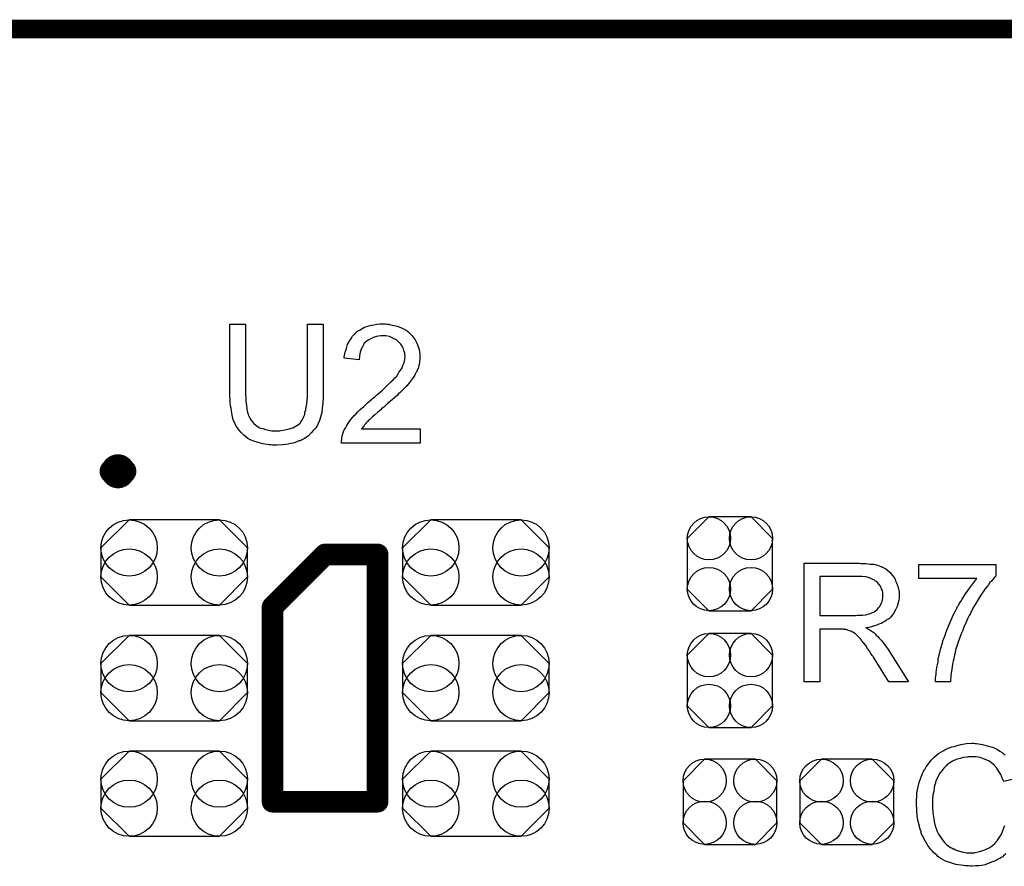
# Model space of a CAD drawing. Extents: x -0.07 to 0.95, y -0.15 to 1.54.
# Tile 20 of 21: x 0.35 to 0.67, y 1.27 to 1.54. Entities that reach past the tile are written whole.
import ezdxf

# ---------------------------------------------------------------- set-up
doc = ezdxf.new("R2010")
doc.units = 0
doc.layers.get('0').update_dxf_attribs({"linetype": 'CONTINUOUS'})
for name, color, linetype in [('gko', 6, 'CONTINUOUS'), ('gto', 2, 'CONTINUOUS'), ('gts', 1, 'CONTINUOUS')]:
    doc.layers.add(name, color=color, linetype=linetype)

# ---------------------------------------------------------------- blocks, each defined once
blk = doc.blocks.new('D63')
at = {"const_width": 0.00395}
blk.add_lwpolyline([(-0.001975, 0, 1), (0.001975, 0, 1)], format="xyb", close=True, dxfattribs=at)
blk = doc.blocks.new('D66')
at = {"const_width": 0.0035}
blk.add_lwpolyline([(-0.00175, 0, 1), (0.00175, 0, 1)], format="xyb", close=True, dxfattribs=at)
blk = doc.blocks.new('D68')
blk.add_lwpolyline([(-0.0068, -0.0152), (0.0068, -0.0152), (0.0138, -0.0082), (0.0138, 0.0082), (0.0068, 0.0152), (-0.0068, 0.0152), (-0.0138, 0.0082), (-0.0138, -0.0082)], close=True)
for centre in [(-0.0068, 0.0082), (0.0068, 0.0082), (-0.0068, -0.0082), (0.0068, -0.0082)]:
    blk.add_circle(centre, 0.007)
blk = doc.blocks.new('D69')
blk.add_lwpolyline([(-0.0152, 0.0068), (-0.0152, -0.0068), (-0.0082, -0.0138), (0.0082, -0.0138), (0.0152, -0.0068), (0.0152, 0.0068), (0.0082, 0.0138), (-0.0082, 0.0138)], close=True)
for centre in [(-0.0082, 0.0068), (0.0082, 0.0068), (-0.0082, -0.0068), (0.0082, -0.0068)]:
    blk.add_circle(centre, 0.007)
blk = doc.blocks.new('D70')
blk.add_lwpolyline([(0.0146, 0.0138), (-0.0146, 0.0138), (-0.0237, 0.0047), (-0.0237, -0.0047), (-0.0146, -0.0138), (0.0146, -0.0138), (0.0237, -0.0047), (0.0237, 0.0047)], close=True)
for centre in [(-0.0146, 0.0047), (0.0146, 0.0047), (-0.0146, -0.0047), (0.0146, -0.0047)]:
    blk.add_circle(centre, 0.0091)

msp = doc.modelspace()

# ---------------------------------------------------------------- linework, layer by layer
at = {"layer": 'gko', "color": 6, "const_width": 0.006}
msp.add_lwpolyline([(0.16, 1.54), (0.74, 1.54)], dxfattribs=at)
at = {"layer": 'gto', "color": 2}
for points in [[(0.4494, 1.4223), (0.4494, 1.4222), (0.4494, 1.422), (0.4494, 1.4217), (0.4494, 1.4213), (0.4494, 1.4208), (0.4494, 1.4203), (0.4493, 1.4196), (0.4493, 1.4189), (0.4491, 1.4174), (0.4489, 1.4159), (0.4485, 1.4144), (0.4483, 1.4137), (0.4481, 1.413), (0.4481, 1.4129), (0.448, 1.4128), (0.4479, 1.4127), (0.4478, 1.4124), (0.4475, 1.4118), (0.447, 1.411), (0.4463, 1.4102), (0.4455, 1.4093), (0.4445, 1.4083), (0.4433, 1.4075), (0.4433, 1.4075), (0.4431, 1.4074), (0.443, 1.4073), (0.4427, 1.4072), (0.4424, 1.407), (0.4419, 1.4068), (0.4415, 1.4067), (0.4409, 1.4064), (0.4403, 1.4062), (0.4396, 1.406), (0.4389, 1.4059), (0.4381, 1.4057), (0.4373, 1.4056), (0.4364, 1.4055), (0.4344, 1.4054), (0.4339, 1.4054), (0.4335, 1.4054), (0.433, 1.4054), (0.4325, 1.4055), (0.4319, 1.4055), (0.4313, 1.4056), (0.4299, 1.4058), (0.4284, 1.4062), (0.4269, 1.4066), (0.4256, 1.4072), (0.4255, 1.4072), (0.4254, 1.4073), (0.4252, 1.4074), (0.425, 1.4075), (0.4244, 1.408), (0.4237, 1.4086), (0.4228, 1.4094), (0.4221, 1.4103), (0.4213, 1.4114), (0.4207, 1.4126), (0.4207, 1.4127), (0.4206, 1.4128), (0.4206, 1.413), (0.4204, 1.4133), (0.4203, 1.4136), (0.4202, 1.414), (0.4201, 1.4145), (0.4199, 1.4151), (0.4198, 1.4158), (0.4197, 1.4165), (0.4196, 1.4173), (0.4194, 1.4181), (0.4193, 1.4191), (0.4193, 1.4201), (0.4192, 1.4211), (0.4192, 1.4223), (0.4192, 1.4445), (0.4243, 1.4445), (0.4243, 1.4223), (0.4243, 1.4222), (0.4243, 1.422), (0.4243, 1.4218), (0.4243, 1.4214), (0.4244, 1.421), (0.4244, 1.4205), (0.4244, 1.4195), (0.4246, 1.4183), (0.4247, 1.417), (0.4249, 1.4159), (0.4251, 1.4154), (0.4252, 1.4149), (0.4253, 1.4148), (0.4254, 1.4145), (0.4257, 1.4141), (0.426, 1.4135), (0.4264, 1.413), (0.4269, 1.4124), (0.4276, 1.4118), (0.4284, 1.4113), (0.4285, 1.4112), (0.4288, 1.411), (0.4293, 1.4109), (0.4299, 1.4107), (0.4307, 1.4104), (0.4317, 1.4102), (0.4328, 1.41), (0.4339, 1.41), (0.4345, 1.41), (0.4348, 1.41), (0.4353, 1.41), (0.4358, 1.4101), (0.437, 1.4103), (0.4384, 1.4106), (0.4396, 1.411), (0.4409, 1.4117), (0.4414, 1.412), (0.4419, 1.4125), (0.442, 1.4125), (0.442, 1.4126), (0.4421, 1.4128), (0.4423, 1.413), (0.4425, 1.4133), (0.4427, 1.4137), (0.4429, 1.4141), (0.4431, 1.4146), (0.4434, 1.4153), (0.4435, 1.416), (0.4438, 1.4168), (0.4439, 1.4177), (0.4441, 1.4187), (0.4442, 1.4198), (0.4443, 1.421), (0.4443, 1.4223), (0.4443, 1.4445), (0.4494, 1.4445), (0.4494, 1.4223)], [(0.4696, 1.4446), (0.4701, 1.4445), (0.4706, 1.4445), (0.4712, 1.4443), (0.4718, 1.4442), (0.4733, 1.4438), (0.4747, 1.4433), (0.4754, 1.443), (0.4762, 1.4426), (0.4768, 1.4421), (0.4774, 1.4415), (0.4775, 1.4415), (0.4776, 1.4414), (0.4777, 1.4412), (0.4779, 1.441), (0.4782, 1.4407), (0.4785, 1.4403), (0.4788, 1.4399), (0.4791, 1.4394), (0.4797, 1.4383), (0.4802, 1.437), (0.4804, 1.4363), (0.4806, 1.4356), (0.4807, 1.4348), (0.4807, 1.434), (0.4807, 1.4339), (0.4807, 1.4336), (0.4807, 1.4331), (0.4806, 1.4325), (0.4805, 1.4319), (0.4803, 1.4311), (0.4801, 1.4302), (0.4797, 1.4294), (0.4797, 1.4293), (0.4796, 1.429), (0.4793, 1.4286), (0.479, 1.428), (0.4786, 1.4273), (0.478, 1.4265), (0.4773, 1.4256), (0.4766, 1.4247), (0.4764, 1.4246), (0.4762, 1.4243), (0.4759, 1.424), (0.4756, 1.4237), (0.4753, 1.4234), (0.4748, 1.4229), (0.4744, 1.4225), (0.4738, 1.422), (0.4733, 1.4214), (0.4726, 1.4208), (0.4719, 1.4202), (0.4711, 1.4195), (0.4702, 1.4188), (0.4693, 1.418), (0.4693, 1.4179), (0.4692, 1.4178), (0.469, 1.4176), (0.4687, 1.4174), (0.4683, 1.4171), (0.468, 1.4168), (0.4671, 1.416), (0.4661, 1.4152), (0.4652, 1.4144), (0.4645, 1.4137), (0.4641, 1.4134), (0.4638, 1.4131), (0.4638, 1.413), (0.4636, 1.4129), (0.4634, 1.4127), (0.4631, 1.4123), (0.4628, 1.4119), (0.4625, 1.4115), (0.4618, 1.4106), (0.4808, 1.4106), (0.4808, 1.406), (0.4553, 1.406), (0.4553, 1.4061), (0.4553, 1.4063), (0.4553, 1.4067), (0.4554, 1.4071), (0.4554, 1.4076), (0.4555, 1.4082), (0.4556, 1.4087), (0.4559, 1.4093), (0.4559, 1.4094), (0.4559, 1.4094), (0.456, 1.4098), (0.4562, 1.4103), (0.4566, 1.4109), (0.457, 1.4117), (0.4576, 1.4126), (0.4582, 1.4135), (0.459, 1.4144), (0.459, 1.4145), (0.4591, 1.4145), (0.4594, 1.4149), (0.4599, 1.4154), (0.4606, 1.4161), (0.4614, 1.4169), (0.4625, 1.4179), (0.4637, 1.419), (0.4651, 1.4202), (0.4652, 1.4203), (0.4654, 1.4204), (0.4657, 1.4207), (0.4661, 1.421), (0.4666, 1.4215), (0.4672, 1.422), (0.4678, 1.4225), (0.4686, 1.4231), (0.47, 1.4245), (0.4713, 1.4258), (0.472, 1.4265), (0.4726, 1.4271), (0.4732, 1.4277), (0.4736, 1.4284), (0.4736, 1.4284), (0.4737, 1.4285), (0.4738, 1.4286), (0.4739, 1.4289), (0.4743, 1.4295), (0.4748, 1.4302), (0.4752, 1.4311), (0.4756, 1.432), (0.4758, 1.4331), (0.4759, 1.4341), (0.4759, 1.4341), (0.4759, 1.4342), (0.4758, 1.4345), (0.4758, 1.4351), (0.4756, 1.4357), (0.4754, 1.4365), (0.475, 1.4372), (0.4745, 1.438), (0.4738, 1.4388), (0.4737, 1.4389), (0.4734, 1.4391), (0.4731, 1.4394), (0.4724, 1.4398), (0.4717, 1.4401), (0.4708, 1.4405), (0.4697, 1.4407), (0.4686, 1.4407), (0.4682, 1.4407), (0.468, 1.4407), (0.4673, 1.4406), (0.4666, 1.4405), (0.4657, 1.4402), (0.4648, 1.4398), (0.4639, 1.4393), (0.4631, 1.4387), (0.463, 1.4386), (0.4627, 1.4383), (0.4624, 1.4378), (0.4621, 1.4372), (0.4617, 1.4364), (0.4613, 1.4354), (0.4611, 1.4343), (0.461, 1.433), (0.4562, 1.4335), (0.4562, 1.4336), (0.4562, 1.4337), (0.4562, 1.434), (0.4563, 1.4344), (0.4564, 1.4349), (0.4565, 1.4354), (0.4567, 1.436), (0.4569, 1.4366), (0.4573, 1.4379), (0.458, 1.4392), (0.4584, 1.4399), (0.4589, 1.4406), (0.4594, 1.4412), (0.4599, 1.4417), (0.46, 1.4418), (0.4601, 1.4418), (0.4602, 1.442), (0.4605, 1.4422), (0.4609, 1.4424), (0.4612, 1.4426), (0.4617, 1.4429), (0.4622, 1.4432), (0.4628, 1.4435), (0.4635, 1.4437), (0.4642, 1.444), (0.465, 1.4442), (0.4658, 1.4443), (0.4667, 1.4445), (0.4677, 1.4446), (0.4687, 1.4446), (0.4692, 1.4446), (0.4696, 1.4446)], [(0.6233, 1.3671), (0.6238, 1.3671), (0.625, 1.3671), (0.6262, 1.3669), (0.6275, 1.3668), (0.6287, 1.3665), (0.6293, 1.3663), (0.6298, 1.3661), (0.6299, 1.3661), (0.63, 1.3661), (0.6303, 1.3659), (0.6308, 1.3657), (0.6314, 1.3653), (0.6321, 1.3648), (0.6328, 1.3642), (0.6334, 1.3634), (0.6341, 1.3625), (0.6341, 1.3624), (0.6342, 1.3624), (0.6344, 1.362), (0.6346, 1.3615), (0.6349, 1.3608), (0.6352, 1.3599), (0.6355, 1.3589), (0.6357, 1.3579), (0.6357, 1.3567), (0.6357, 1.3567), (0.6357, 1.3565), (0.6357, 1.3563), (0.6357, 1.356), (0.6357, 1.3557), (0.6356, 1.3553), (0.6354, 1.3543), (0.6351, 1.3532), (0.6346, 1.3521), (0.6339, 1.3509), (0.6335, 1.3503), (0.6331, 1.3498), (0.633, 1.3497), (0.6329, 1.3497), (0.6328, 1.3495), (0.6326, 1.3493), (0.6323, 1.3491), (0.6319, 1.3489), (0.6315, 1.3486), (0.6311, 1.3483), (0.6305, 1.348), (0.6299, 1.3477), (0.6292, 1.3474), (0.6285, 1.3471), (0.6277, 1.3469), (0.6268, 1.3466), (0.6259, 1.3464), (0.6249, 1.3463), (0.625, 1.3462), (0.6252, 1.3461), (0.6256, 1.3459), (0.626, 1.3457), (0.627, 1.3451), (0.6275, 1.3447), (0.628, 1.3443), (0.6281, 1.3442), (0.6283, 1.3439), (0.6288, 1.3435), (0.6293, 1.3429), (0.63, 1.3422), (0.6307, 1.3413), (0.6314, 1.3403), (0.6322, 1.3392), (0.6388, 1.3288), (0.6324, 1.3288), (0.6274, 1.3368), (0.6274, 1.3368), (0.6273, 1.337), (0.6272, 1.3371), (0.627, 1.3373), (0.6266, 1.338), (0.6261, 1.3387), (0.6255, 1.3396), (0.6249, 1.3405), (0.6243, 1.3413), (0.6237, 1.3421), (0.6237, 1.3421), (0.6235, 1.3423), (0.6232, 1.3427), (0.6228, 1.3431), (0.622, 1.3439), (0.6216, 1.3443), (0.6211, 1.3446), (0.6211, 1.3447), (0.621, 1.3447), (0.6207, 1.3448), (0.6204, 1.345), (0.6201, 1.3452), (0.6197, 1.3453), (0.6188, 1.3456), (0.6187, 1.3456), (0.6186, 1.3457), (0.6184, 1.3457), (0.6181, 1.3457), (0.6177, 1.3458), (0.6173, 1.3458), (0.6167, 1.3458), (0.6101, 1.3458), (0.6101, 1.3288), (0.605, 1.3288), (0.605, 1.3672), (0.6228, 1.3672), (0.6233, 1.3671)], [(0.667, 1.363), (0.6669, 1.3629), (0.6668, 1.3628), (0.6666, 1.3626), (0.6664, 1.3623), (0.666, 1.3619), (0.6656, 1.3614), (0.6651, 1.3609), (0.6646, 1.3602), (0.6641, 1.3595), (0.6635, 1.3588), (0.6629, 1.3579), (0.6623, 1.357), (0.6616, 1.356), (0.661, 1.3549), (0.6603, 1.3538), (0.6596, 1.3526), (0.6596, 1.3526), (0.6595, 1.3523), (0.6593, 1.352), (0.659, 1.3515), (0.6588, 1.3509), (0.6584, 1.3502), (0.658, 1.3494), (0.6576, 1.3486), (0.6572, 1.3476), (0.6567, 1.3466), (0.6563, 1.3454), (0.6558, 1.3443), (0.6549, 1.3419), (0.6541, 1.3393), (0.6541, 1.3393), (0.654, 1.3391), (0.654, 1.3388), (0.6539, 1.3385), (0.6538, 1.3381), (0.6536, 1.3375), (0.6535, 1.3369), (0.6534, 1.3362), (0.6532, 1.3355), (0.653, 1.3346), (0.6528, 1.3328), (0.6525, 1.3309), (0.6523, 1.3288), (0.6475, 1.3288), (0.6475, 1.3289), (0.6475, 1.329), (0.6475, 1.3292), (0.6475, 1.3296), (0.6475, 1.33), (0.6476, 1.3306), (0.6477, 1.3312), (0.6477, 1.3319), (0.6478, 1.3326), (0.6479, 1.3334), (0.6481, 1.3343), (0.6483, 1.3353), (0.6484, 1.3363), (0.6487, 1.3374), (0.6492, 1.3397), (0.6492, 1.3397), (0.6493, 1.34), (0.6494, 1.3403), (0.6495, 1.3408), (0.6497, 1.3413), (0.6499, 1.342), (0.6502, 1.3428), (0.6505, 1.3436), (0.6508, 1.3446), (0.6512, 1.3455), (0.652, 1.3476), (0.653, 1.3498), (0.6541, 1.3521), (0.6541, 1.3521), (0.6543, 1.3523), (0.6544, 1.3526), (0.6546, 1.3531), (0.6549, 1.3535), (0.6553, 1.3542), (0.6557, 1.3548), (0.6561, 1.3555), (0.6572, 1.3572), (0.6583, 1.3588), (0.6596, 1.3605), (0.6609, 1.3622), (0.6421, 1.3622), (0.6421, 1.3667), (0.667, 1.3667), (0.667, 1.363)], [(0.6222, 1.3629), (0.6101, 1.3629), (0.6101, 1.3502), (0.6216, 1.3502), (0.6222, 1.3503), (0.623, 1.3503), (0.6239, 1.3504), (0.6248, 1.3505), (0.6257, 1.3507), (0.6265, 1.3509), (0.6266, 1.3509), (0.6268, 1.3511), (0.6271, 1.3512), (0.6276, 1.3514), (0.6281, 1.3518), (0.6286, 1.3522), (0.6291, 1.3527), (0.6295, 1.3532), (0.6295, 1.3533), (0.6296, 1.3535), (0.6298, 1.3538), (0.63, 1.3543), (0.6302, 1.3548), (0.6303, 1.3553), (0.6305, 1.356), (0.6305, 1.3567), (0.6305, 1.3567), (0.6305, 1.3568), (0.6305, 1.3571), (0.6304, 1.3576), (0.6303, 1.3583), (0.63, 1.3589), (0.6297, 1.3597), (0.6292, 1.3604), (0.6285, 1.3612), (0.6284, 1.3612), (0.6281, 1.3614), (0.6277, 1.3617), (0.627, 1.362), (0.6261, 1.3624), (0.625, 1.3627), (0.6237, 1.3629), (0.6222, 1.3629)], [(0.6702, 1.2731), (0.6694, 1.2724), (0.6694, 1.2723), (0.6693, 1.2722), (0.669, 1.2721), (0.6687, 1.2719), (0.6683, 1.2716), (0.6678, 1.2714), (0.6672, 1.2711), (0.6666, 1.2708), (0.6659, 1.2705), (0.6651, 1.2702), (0.6643, 1.2699), (0.6634, 1.2696), (0.6625, 1.2694), (0.6615, 1.2693), (0.6604, 1.2692), (0.6593, 1.2691), (0.6587, 1.2691), (0.6582, 1.2692), (0.6577, 1.2692), (0.6571, 1.2692), (0.6565, 1.2694), (0.6557, 1.2695), (0.6541, 1.2697), (0.6524, 1.2702), (0.6507, 1.2708), (0.65, 1.2712), (0.6492, 1.2716), (0.6491, 1.2717), (0.649, 1.2717), (0.6488, 1.2719), (0.6486, 1.2721), (0.6482, 1.2723), (0.6479, 1.2727), (0.6474, 1.2731), (0.647, 1.2735), (0.6465, 1.274), (0.646, 1.2745), (0.645, 1.2758), (0.6441, 1.2773), (0.6433, 1.279), (0.6433, 1.279), (0.6431, 1.2792), (0.6431, 1.2795), (0.6429, 1.2798), (0.6428, 1.2802), (0.6426, 1.2808), (0.6424, 1.2814), (0.6423, 1.2821), (0.6421, 1.2828), (0.6419, 1.2836), (0.6416, 1.2853), (0.6414, 1.2873), (0.6413, 1.2893), (0.6413, 1.2893), (0.6413, 1.2896), (0.6413, 1.2899), (0.6413, 1.2903), (0.6413, 1.2908), (0.6414, 1.2914), (0.6414, 1.2921), (0.6415, 1.2928), (0.6418, 1.2944), (0.6422, 1.2962), (0.6428, 1.298), (0.6435, 1.2997), (0.6436, 1.2998), (0.6436, 1.2999), (0.6438, 1.3002), (0.644, 1.3004), (0.6442, 1.3008), (0.6445, 1.3013), (0.6452, 1.3023), (0.6461, 1.3034), (0.6472, 1.3045), (0.6485, 1.3056), (0.65, 1.3065), (0.6501, 1.3066), (0.6502, 1.3066), (0.6505, 1.3068), (0.6507, 1.3069), (0.6512, 1.3071), (0.6516, 1.3073), (0.6522, 1.3075), (0.6528, 1.3077), (0.6535, 1.3079), (0.6542, 1.3081), (0.6557, 1.3085), (0.6575, 1.3088), (0.6593, 1.3089), (0.6599, 1.3089), (0.6603, 1.3088)], [(0.6603, 1.3088), (0.6608, 1.3088), (0.6614, 1.3087), (0.662, 1.3086), (0.6627, 1.3085), (0.6642, 1.3081), (0.6659, 1.3076), (0.6667, 1.3073), (0.6675, 1.3069), (0.6683, 1.3064), (0.6691, 1.3059), (0.6691, 1.3059), (0.6692, 1.3058), (0.6694, 1.3056), (0.6697, 1.3054), (0.67, 1.3051)], [(0.6746, 1.2977), (0.6696, 1.2965), (0.6696, 1.2965), (0.6695, 1.2967), (0.6694, 1.2969), (0.6693, 1.2972), (0.6692, 1.2975), (0.669, 1.2979), (0.6686, 1.2988), (0.668, 1.2998), (0.6673, 1.3008), (0.6665, 1.3018), (0.6656, 1.3026), (0.6655, 1.3027), (0.6652, 1.3029), (0.6646, 1.3032), (0.6639, 1.3036), (0.663, 1.3039), (0.6619, 1.3043), (0.6606, 1.3045), (0.6592, 1.3045), (0.6588, 1.3045), (0.6585, 1.3045), (0.6581, 1.3045), (0.6577, 1.3044), (0.6566, 1.3043), (0.6555, 1.304), (0.6542, 1.3037), (0.653, 1.3031), (0.6518, 1.3024), (0.6517, 1.3024), (0.6517, 1.3023), (0.6513, 1.302), (0.6508, 1.3015), (0.6502, 1.3009), (0.6495, 1.3), (0.6488, 1.2991), (0.6482, 1.2979), (0.6476, 1.2967), (0.6476, 1.2966), (0.6476, 1.2965), (0.6475, 1.2963), (0.6475, 1.296), (0.6474, 1.2957), (0.6472, 1.2953), (0.6471, 1.2944), (0.6469, 1.2933), (0.6466, 1.2921), (0.6465, 1.2907), (0.6465, 1.2893), (0.6465, 1.2892), (0.6465, 1.2891), (0.6465, 1.2888), (0.6465, 1.2884), (0.6465, 1.2881), (0.6465, 1.2876), (0.6466, 1.287), (0.6466, 1.2864), (0.6468, 1.2851), (0.6471, 1.2836), (0.6474, 1.2822), (0.6479, 1.2807), (0.6479, 1.2807), (0.6479, 1.2806), (0.648, 1.2804), (0.6481, 1.2801), (0.6485, 1.2795), (0.649, 1.2787), (0.6496, 1.2778), (0.6504, 1.2768), (0.6512, 1.276), (0.6523, 1.2752), (0.6524, 1.2752), (0.6525, 1.2752), (0.6526, 1.2751), (0.6529, 1.275), (0.6531, 1.2748), (0.6535, 1.2747), (0.6542, 1.2743), (0.6552, 1.274), (0.6564, 1.2737), (0.6576, 1.2735), (0.6588, 1.2735), (0.6592, 1.2735), (0.6596, 1.2735), (0.66, 1.2735), (0.6603, 1.2736), (0.6613, 1.2738), (0.6625, 1.2741), (0.6637, 1.2745), (0.6649, 1.2751), (0.6655, 1.2755), (0.6661, 1.2759), (0.6661, 1.276), (0.6662, 1.276), (0.6663, 1.2762), (0.6666, 1.2763), (0.6668, 1.2766), (0.6671, 1.277), (0.6674, 1.2773), (0.6677, 1.2777), (0.668, 1.2782), (0.6684, 1.2788), (0.6687, 1.2793), (0.6691, 1.28), (0.6693, 1.2807), (0.6696, 1.2815), (0.6699, 1.2823)]]:
    msp.add_lwpolyline(points, dxfattribs=at)
at = {"layer": 'gto', "color": 2, "const_width": 0.007}
for points in [[(0.385, 1.3969, 1), (0.381, 1.3969)], [(0.381, 1.3969, 1), (0.385, 1.3969)]]:
    msp.add_lwpolyline(points, format="xyb", dxfattribs=at)
for points in [[(0.381, 1.3969), (0.381, 1.3969)], [(0.385, 1.3969), (0.385, 1.3969)], [(0.385, 1.3969), (0.385, 1.3969)], [(0.433, 1.353), (0.45, 1.37)], [(0.45, 1.37), (0.467, 1.37)], [(0.467, 1.29), (0.467, 1.37)], [(0.433, 1.29), (0.433, 1.353)], [(0.433, 1.29), (0.467, 1.29)]]:
    msp.add_lwpolyline(points, dxfattribs=at)

# ---------------------------------------------------------------- block references
at = {"layer": 'gto'}
for name, p in [('D63', (0.381, 1.3969)), ('D63', (0.381, 1.3969)), ('D63', (0.385, 1.3969)), ('D63', (0.385, 1.3969)), ('D63', (0.385, 1.3969)), ('D63', (0.385, 1.3969)), ('D66', (0.45, 1.37)), ('D66', (0.45, 1.37)), ('D66', (0.467, 1.37)), ('D66', (0.467, 1.37)), ('D66', (0.433, 1.353)), ('D66', (0.433, 1.353)), ('D66', (0.433, 1.29)), ('D66', (0.433, 1.29)), ('D66', (0.467, 1.29)), ('D66', (0.467, 1.29))]:
    msp.add_blockref(name, p, dxfattribs=at)
at = {"layer": 'gts'}
for name, p in [('D70', (0.4012, 1.3674)), ('D70', (0.4988, 1.3674)), ('D68', (0.581, 1.367)), ('D68', (0.581, 1.3292)), ('D70', (0.4012, 1.33)), ('D70', (0.4988, 1.33)), ('D70', (0.4012, 1.2926)), ('D70', (0.4988, 1.2926)), ('D69', (0.581, 1.29)), ('D69', (0.6188, 1.29))]:
    msp.add_blockref(name, p, dxfattribs=at)

doc.saveas('drawing.dxf')
